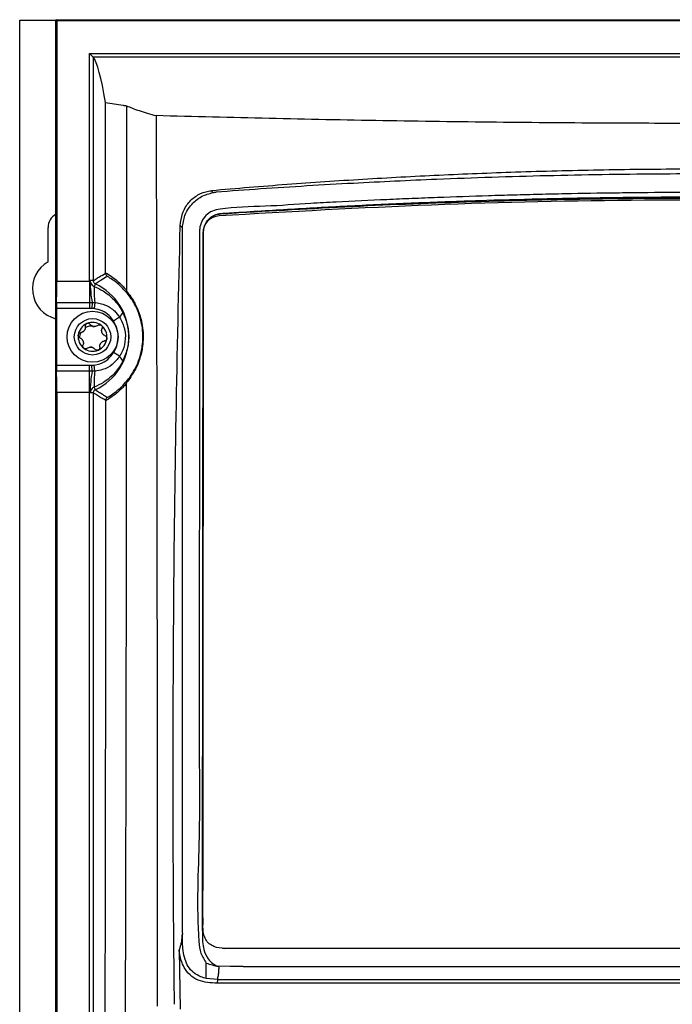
# Model space of a CAD drawing. Header units: millimetres. Extents: x -0.53 to 0.61, y -0.22 to 0.52.
# Tile 21 of 77: x -0.08 to 0.01, y 0.14 to 0.28. Entities that reach past the tile are written whole.
import ezdxf

# ---------------------------------------------------------------- set-up
doc = ezdxf.new("R2010")
doc.units = ezdxf.units.MM
doc.layers.add('FORMAT', color=7, linetype='Continuous')

msp = doc.modelspace()

# ---------------------------------------------------------------- linework, layer by layer
at = {"layer": 'FORMAT', "color": 7, "linetype": 'Continuous', "lineweight": 25}
for p, q in [((-0.080311, 0.022519), (-0.080311, 0.279519)), ((-0.080311, 0.279519), (-0.075354, 0.279519)), ((-0.075354, 0.022475), (-0.075354, 0.279562)), ((-0.075223, 0.279431), (-0.075354, 0.279562)), ((-0.075354, 0.279562), (0.102733, 0.279562)), ((-0.075223, 0.279431), (-0.075223, 0.243663)), ((-0.075223, 0.279431), (0.102602, 0.279431)), ((-0.070714, 0.24373), (-0.070714, 0.274909)), ((-0.070714, 0.274909), (-0.070214, 0.274409)), ((-0.070714, 0.274909), (0.098093, 0.274909)), ((-0.070214, 0.274409), (-0.070214, 0.274409)), ((0.097593, 0.274409), (-0.070214, 0.274409)), ((-0.070214, 0.274409), (-0.070214, 0.24373)), ((-0.05399, 0.256072), (-0.053749, 0.25583)), ((-0.050201, 0.253119), (-0.050201, 0.253067)), ((-0.076411, 0.246313), (-0.076411, 0.251019)), ((-0.057971, 0.250969), (-0.058264, 0.251264)), ((-0.057972, 0.250857), (-0.057971, 0.250969)), ((-0.057972, 0.154147), (-0.057972, 0.250857)), ((-0.05516, 0.250252), (-0.055247, 0.154513)), ((-0.055059, 0.250453), (-0.055059, 0.250431)), ((-0.068509, 0.244748), (-0.068509, 0.244816)), ((-0.075223, 0.243663), (-0.070712, 0.243663)), ((-0.070712, 0.243663), (-0.070714, 0.24373)), ((-0.070214, 0.24373), (-0.070714, 0.24373)), ((-0.070712, 0.243663), (-0.07066, 0.24364)), ((-0.070712, 0.243663), (-0.070712, 0.240753)), ((-0.069925, 0.243276), (-0.070086, 0.242932)), ((-0.07525, 0.240753), (-0.070712, 0.240753)), ((-0.070712, 0.240753), (-0.070368, 0.240753)), ((-0.070712, 0.240753), (-0.070712, 0.239922)), ((-0.070368, 0.240753), (-0.070384, 0.239918)), ((-0.070368, 0.240753), (-0.07001, 0.240739)), ((-0.07001, 0.240739), (-0.07009, 0.239894)), ((-0.075258, 0.239922), (-0.075258, 0.232115)), ((-0.070712, 0.239922), (-0.075258, 0.239922)), ((-0.070384, 0.239918), (-0.070712, 0.239922)), ((-0.07009, 0.239894), (-0.070384, 0.239918)), ((-0.066592, 0.238694), (-0.067423, 0.238188)), ((-0.066592, 0.233343), (-0.067423, 0.233849)), ((-0.075258, 0.232115), (-0.070712, 0.232115)), ((-0.070712, 0.231284), (-0.07525, 0.231284)), ((-0.070712, 0.232115), (-0.070384, 0.232119)), ((-0.070712, 0.231284), (-0.070712, 0.232115)), ((-0.070712, 0.228374), (-0.070712, 0.231284)), ((-0.070368, 0.231284), (-0.070712, 0.231284)), ((-0.070384, 0.232119), (-0.07009, 0.232143)), ((-0.070368, 0.231284), (-0.070384, 0.232119)), ((-0.07001, 0.231298), (-0.070368, 0.231284)), ((-0.07001, 0.231298), (-0.07009, 0.232143)), ((-0.069925, 0.228761), (-0.070086, 0.229105)), ((-0.075223, 0.228374), (-0.075223, 0.073663)), ((-0.070712, 0.228374), (-0.075223, 0.228374)), ((-0.070714, 0.228308), (-0.070712, 0.228374)), ((-0.070214, 0.228308), (-0.070714, 0.228308)), ((-0.070714, 0.07373), (-0.070714, 0.228308)), ((-0.07066, 0.228397), (-0.070712, 0.228374)), ((-0.070214, 0.228308), (-0.070214, 0.07373)), ((-0.068494, 0.227241), (-0.068494, 0.22728)), ((-0.055147, 0.155035), (-0.055146, 0.156258)), ((-0.057973, 0.154147), (-0.057974, 0.154007)), ((-0.058422, 0.151803), (-0.05829, 0.143698)), ((-0.052464, 0.15208), (-0.052147, 0.15205)), ((-0.054686, 0.147919), (-0.054686, 0.15003)), ((-0.052964, 0.149582), (-0.05305, 0.148254)), ((-0.052964, 0.149582), (-0.052975, 0.149582)), ((-0.051419, 0.149568), (-0.052964, 0.149582)), ((-0.049644, 0.149551), (-0.051419, 0.149568)), ((-0.049644, 0.149551), (-0.049617, 0.149551)), ((-0.049617, 0.149552), (0.076994, 0.149552)), ((-0.053174, 0.147785), (-0.054686, 0.147919)), ((-0.053174, 0.147785), (-0.053175, 0.147282)), ((-0.053171, 0.147785), (0.080553, 0.147785)), ((0.080553, 0.147282), (-0.053175, 0.147282))]:
    msp.add_line(p, q, dxfattribs=at)
for radius in [0.0035, 0.0025]:
    msp.add_circle((-0.070311, 0.236019), radius, dxfattribs=at)
for centre, radius, start, end in [((-0.074311, 0.251019), 0.0021, 119.799759, 180), ((-0.052778, 0.250246), 0.0023816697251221, 93.741284, 179.866455), ((-0.074311, 0.242619), 0.00425, 119.611584, 255.784963), ((-0.048651, 0.244407), 0.0220222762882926, 181.997742, 189.552281), ((-0.051433, 0.24248), 0.0186580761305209, 178.609993, 185.354421), ((-0.073311, 0.236019), 0.0080085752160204, 295.005119, 64.994881), ((-0.064783, 0.237889), 0.0019793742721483, 133.346712, 156.007898), ((-0.070311, 0.236019), 0.0019749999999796, 52.964615, 112.964615), ((-0.070311, 0.236019), 0.0019749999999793, 112.964615, 172.964615), ((-0.070311, 0.236019), 0.0014388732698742, 78.316306, 87.612924), ((-0.070044, 0.238175), 0.0007483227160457, 254.000128, 271.929102), ((-0.070311, 0.236019), 0.0019749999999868, 352.964615, 52.964615), ((-0.070311, 0.236019), 0.0019749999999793, 172.964615, 232.964615), ((-0.070311, 0.236019), 0.0019749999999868, 292.964615, 352.964615), ((-0.070311, 0.236019), 0.0019749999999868, 232.964615, 292.964615), ((-0.070311, 0.236019), 0.001438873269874, 258.316306, 267.612924), ((-0.070577, 0.233862), 0.0007483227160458, 74.000128, 91.929102), ((-0.064783, 0.234148), 0.0019793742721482, 203.992102, 226.653288), ((-0.048651, 0.22763), 0.022022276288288, 170.447719, 178.002258), ((-0.051433, 0.229557), 0.0186580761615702, 174.645579, 181.390007)]:
    msp.add_arc(centre, radius, start, end, dxfattribs=at)
for centre, major_axis, start_param, end_param in [((-0.070653, -0.851287), (-1.249000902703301e-16, 1.125977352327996), 6.175813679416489, 6.260854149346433), ((-0.075284, 0.243663), (0, 0.003500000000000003), 3.730623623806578, 4.71238898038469), ((-0.075241, 0.239922), (0, 0.001000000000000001), 0.5890309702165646, 1.570796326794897), ((-0.075241, 0.232115), (0, 0.001000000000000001), 1.570796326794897, 2.55256168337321), ((-0.075284, 0.228374), (0, 0.003500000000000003), 4.71238898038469, 5.694154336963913)]:
    msp.add_ellipse(centre, major_axis=major_axis, ratio=0.017455, start_param=start_param, end_param=end_param, dxfattribs=at)
for points, knots in [([(-0.0685465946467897, 0.2682057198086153), (-0.0677381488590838, 0.2680780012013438), (-0.0667766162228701, 0.2679260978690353), (-0.0658152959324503, 0.2677702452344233), (-0.0656622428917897, 0.2677454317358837)], [0, 0, 0, 0, 0.8407887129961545, 1, 1, 1, 1]), ([(-0.0685091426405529, 0.2448157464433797), (-0.0685141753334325, 0.2487193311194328), (-0.0685242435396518, 0.2565286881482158), (-0.068539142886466, 0.2643126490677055), (-0.0685465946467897, 0.2682057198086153)], [0, 0, 0, 0, 0.4998599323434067, 0.9999999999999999, 0.9999999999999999, 0.9999999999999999, 0.9999999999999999]), ([(-0.0656622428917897, 0.2677454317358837), (-0.0651236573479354, 0.2675215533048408), (-0.0640415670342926, 0.2670717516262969), (-0.0623991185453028, 0.2666142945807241), (-0.0615741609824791, 0.266384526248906)], [0, 0, 0, 0, 0.4977269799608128, 1, 1, 1, 1]), ([(-0.0656622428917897, 0.2677454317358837), (-0.065656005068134, 0.2635284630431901), (-0.0656435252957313, 0.2550917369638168), (-0.0656393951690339, 0.2466265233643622), (-0.0656373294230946, 0.2423925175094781)], [0, 0, 0, 0, 0.4998347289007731, 1, 1, 1, 1]), ([(0.0889531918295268, 0.2663845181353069), (0.0856653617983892, 0.2662965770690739), (0.07908970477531, 0.2661206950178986), (0.0691444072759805, 0.2658978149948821), (0.0591424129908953, 0.2657071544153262), (0.0484512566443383, 0.2655433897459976), (0.0370744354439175, 0.2654158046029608), (0.0250094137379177, 0.2653356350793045), (0.0129035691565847, 0.2653111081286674), (-0.0003985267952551, 0.2653460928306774), (-0.0148725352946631, 0.2654606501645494), (-0.0305014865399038, 0.265678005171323), (-0.0461025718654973, 0.2659790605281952), (-0.0564133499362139, 0.2662492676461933), (-0.0615743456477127, 0.2663845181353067)], [0, 0, 0, 0, 0.0665209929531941, 0.1330419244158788, 0.1996809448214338, 0.2664390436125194, 0.3458383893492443, 0.4253397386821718, 0.505150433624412, 0.5850651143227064, 0.6882349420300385, 0.7916288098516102, 0.8957010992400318, 1, 1, 1, 1]), ([(-0.0615741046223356, 0.2663845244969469), (-0.0615534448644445, 0.257016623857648), (-0.0615121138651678, 0.2382756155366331), (-0.0614739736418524, 0.2140077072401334), (-0.0614544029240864, 0.1936198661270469), (-0.0614476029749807, 0.1771194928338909), (-0.0614475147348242, 0.1606135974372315), (-0.0614535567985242, 0.1496105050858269), (-0.061456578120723, 0.1441084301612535)], [0, 0, 0, 0, 0.2301959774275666, 0.4605199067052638, 0.5953251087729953, 0.7301562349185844, 0.8650651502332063, 1, 1, 1, 1]), ([(0.0813691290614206, 0.2560723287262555), (0.0774164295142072, 0.256403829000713), (0.0695052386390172, 0.2570673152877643), (0.0575106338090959, 0.257831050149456), (0.0454302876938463, 0.2584227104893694), (0.0335588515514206, 0.2588134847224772), (0.0219317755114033, 0.2590213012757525), (0.0105561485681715, 0.2590587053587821), (-0.0008394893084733, 0.2589297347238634), (-0.0119444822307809, 0.2586412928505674), (-0.0227330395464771, 0.2582090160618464), (-0.0331958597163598, 0.25764411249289), (-0.0436274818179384, 0.2569474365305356), (-0.0505330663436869, 0.2563642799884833), (-0.0539902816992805, 0.2560723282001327)], [0, 0, 0, 0, 0.0887541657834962, 0.1776383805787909, 0.266913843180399, 0.356319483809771, 0.4395375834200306, 0.5228602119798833, 0.6064992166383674, 0.690244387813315, 0.7675685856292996, 0.8448926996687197, 0.9223470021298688, 1, 1, 1, 1]), ([(0.0807288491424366, 0.2558790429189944), (0.0795759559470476, 0.2559641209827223), (0.0761176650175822, 0.2562193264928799), (0.0703353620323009, 0.256604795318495), (0.0610586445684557, 0.2571555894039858), (0.0494089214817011, 0.2577094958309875), (0.03537982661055, 0.2581577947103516), (0.0213189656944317, 0.2583869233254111), (0.0094119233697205, 0.25839494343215), (-0.0003320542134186, 0.2582840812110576), (-0.0079173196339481, 0.2581336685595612), (-0.0154987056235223, 0.2579191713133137), (-0.0243624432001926, 0.2575939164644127), (-0.0349527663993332, 0.2570921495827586), (-0.0450424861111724, 0.2564825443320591), (-0.0513100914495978, 0.2560272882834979), (-0.0533500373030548, 0.2558791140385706)], [0, 0, 0, 0, 0.0260750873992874, 0.0782164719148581, 0.1303759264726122, 0.2346735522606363, 0.3391229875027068, 0.4434207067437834, 0.5477184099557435, 0.6040008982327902, 0.6603073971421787, 0.716685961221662, 0.7730884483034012, 0.8583178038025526, 0.9538860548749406, 1, 1, 1, 1]), ([(-0.0582638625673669, 0.2512637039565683), (-0.0581965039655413, 0.2518411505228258), (-0.0580616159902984, 0.2529975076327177), (-0.0571725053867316, 0.2545043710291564), (-0.0559054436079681, 0.2555648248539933), (-0.0547676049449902, 0.2559817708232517), (-0.0541274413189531, 0.2560563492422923), (-0.0539902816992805, 0.2560723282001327)], [0, 0, 0, 0, 0.2448324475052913, 0.4902856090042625, 0.7211423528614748, 0.9402527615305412, 0.9999999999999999, 0.9999999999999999, 0.9999999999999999, 0.9999999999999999]), ([(-0.0579686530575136, 0.2509692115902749), (-0.057892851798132, 0.2515579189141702), (-0.0577418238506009, 0.2527308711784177), (-0.0567637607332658, 0.2542496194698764), (-0.0553844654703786, 0.2553882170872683), (-0.0542934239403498, 0.2556834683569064), (-0.0537491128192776, 0.2558307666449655)], [0, 0, 0, 0, 0.2510090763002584, 0.5001155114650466, 0.7506119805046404, 1, 1, 1, 1]), ([(0.083084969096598, 0.1530090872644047), (0.0830810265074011, 0.1539415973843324), (0.0830731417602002, 0.1558065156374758), (0.0830732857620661, 0.1595365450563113), (0.0830570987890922, 0.1716768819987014), (0.0830487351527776, 0.1852231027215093), (0.0830369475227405, 0.1980684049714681), (0.0830296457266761, 0.2039066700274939), (0.0830450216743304, 0.2167471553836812), (0.082694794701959, 0.2327215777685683), (0.083292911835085, 0.2465515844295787), (0.0829189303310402, 0.2514835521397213), (0.0824512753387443, 0.2523516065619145), (0.0817309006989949, 0.2530509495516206), (0.0809342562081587, 0.2534433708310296), (0.0792520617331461, 0.2536752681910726), (0.0755956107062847, 0.2537937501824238), (0.0709924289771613, 0.2541474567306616), (0.0652183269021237, 0.254458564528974), (0.0605867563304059, 0.2546982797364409), (0.0547834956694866, 0.2549608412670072), (0.0489674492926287, 0.2551942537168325), (0.0431373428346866, 0.2553871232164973), (0.0372989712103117, 0.2555495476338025), (0.033206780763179, 0.2556411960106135), (0.0291116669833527, 0.2557135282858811), (0.025014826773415, 0.2557741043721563), (0.016815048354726, 0.2558521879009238), (0.0086093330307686, 0.255839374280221), (0.0004110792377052, 0.2557486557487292), (-0.0042704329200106, 0.2556710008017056), (-0.0089471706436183, 0.2555681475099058), (-0.0124519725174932, 0.2554785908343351), (-0.0171209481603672, 0.2553429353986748), (-0.0217830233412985, 0.2551833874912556), (-0.0264361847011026, 0.2549993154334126), (-0.0310829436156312, 0.2548002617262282), (-0.0357193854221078, 0.2545691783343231), (-0.0412742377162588, 0.2542871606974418), (-0.0465904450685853, 0.253869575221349), (-0.0510972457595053, 0.2538691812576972), (-0.0538788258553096, 0.2533546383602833), (-0.054761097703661, 0.2527168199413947), (-0.055364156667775, 0.251860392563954), (-0.0555919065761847, 0.2510955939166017), (-0.0556265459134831, 0.2500695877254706), (-0.0556042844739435, 0.2490905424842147), (-0.0556144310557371, 0.2476285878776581), (-0.055611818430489, 0.2461667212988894), (-0.0556154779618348, 0.2438274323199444), (-0.0556198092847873, 0.2397331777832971), (-0.0556235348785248, 0.2350529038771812), (-0.0556288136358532, 0.2292013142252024), (-0.0556327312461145, 0.2245190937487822), (-0.0556367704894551, 0.2198360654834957), (-0.0556398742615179, 0.2163234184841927), (-0.0556430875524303, 0.2128104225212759), (-0.0556464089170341, 0.2092971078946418), (-0.0556492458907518, 0.2063691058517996), (-0.0556512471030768, 0.2043193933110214), (-0.0556522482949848, 0.2032945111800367), (-0.0556528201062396, 0.2027088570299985), (-0.0556532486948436, 0.2022696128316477), (-0.0556536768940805, 0.2018303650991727), (-0.0556540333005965, 0.201464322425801), (-0.055654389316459, 0.2010982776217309), (-0.0556547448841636, 0.2007322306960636), (-0.0556550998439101, 0.2003661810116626), (-0.0556555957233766, 0.1998537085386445), (-0.0556570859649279, 0.1983162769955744), (-0.0556594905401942, 0.1956805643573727), (-0.0556632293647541, 0.1921662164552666), (-0.0556652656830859, 0.1874797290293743), (-0.0556970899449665, 0.1792008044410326), (-0.0555069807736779, 0.1672847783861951), (-0.0561011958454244, 0.1572948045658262), (-0.0555562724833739, 0.1513649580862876), (-0.0549682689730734, 0.1504634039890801), (-0.0546858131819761, 0.1500303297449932)], [0, 0, 0, 0, 0.0081962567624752, 0.0163916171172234, 0.0327822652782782, 0.1148907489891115, 0.1354165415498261, 0.1456794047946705, 0.1662051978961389, 0.2483136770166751, 0.2858651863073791, 0.2884620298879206, 0.291422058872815, 0.2942710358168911, 0.2972454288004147, 0.2991241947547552, 0.3094212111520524, 0.3300140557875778, 0.3403099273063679, 0.360902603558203, 0.3711984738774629, 0.3917911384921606, 0.4123837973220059, 0.4226796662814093, 0.44327233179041, 0.4484202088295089, 0.4587160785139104, 0.4793087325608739, 0.5205014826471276, 0.5307973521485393, 0.5513900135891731, 0.5616858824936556, 0.5719817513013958, 0.5822776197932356, 0.6028702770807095, 0.6131661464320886, 0.623462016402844, 0.6440546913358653, 0.6543505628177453, 0.6729360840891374, 0.69152896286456, 0.694750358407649, 0.6979306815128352, 0.7008774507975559, 0.7038584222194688, 0.7047591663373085, 0.709907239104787, 0.7124811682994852, 0.7176290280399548, 0.7227768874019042, 0.7330726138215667, 0.7536641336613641, 0.7639598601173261, 0.784551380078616, 0.794847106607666, 0.8051428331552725, 0.8154385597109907, 0.8257342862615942, 0.8360300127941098, 0.8411778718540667, 0.8437518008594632, 0.8450387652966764, 0.8463257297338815, 0.847612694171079, 0.8488996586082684, 0.8495431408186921, 0.85083010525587, 0.8521170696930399, 0.8527605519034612, 0.8553344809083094, 0.86563020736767, 0.8759259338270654, 0.8862216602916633, 0.9068131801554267, 0.9487175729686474, 0.990627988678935, 0.9954980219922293, 1, 1, 1, 1]), ([(-0.0537491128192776, 0.2558307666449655), (-0.0536840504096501, 0.2558410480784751), (-0.0535539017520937, 0.2558616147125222), (-0.0534179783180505, 0.2558732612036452), (-0.0533500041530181, 0.2558790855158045)], [0, 0, 0, 0, 0.499908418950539, 0.9999999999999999, 0.9999999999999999, 0.9999999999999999, 0.9999999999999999]), ([(0.0798121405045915, 0.2526228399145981), (0.0715633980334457, 0.2531040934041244), (0.055061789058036, 0.2540668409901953), (0.030270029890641, 0.2547471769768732), (0.0039910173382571, 0.254860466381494), (-0.0237590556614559, 0.2542881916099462), (-0.0432102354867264, 0.253177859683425), (-0.0529332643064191, 0.2526228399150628)], [0, 0, 0, 0, 0.1865996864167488, 0.3732926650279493, 0.5600234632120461, 0.7800696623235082, 1, 1, 1, 1]), ([(-0.0502010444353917, 0.2531194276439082), (-0.047477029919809, 0.2532935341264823), (-0.042025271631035, 0.2536419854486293), (-0.0337943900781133, 0.2540789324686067), (-0.0255249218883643, 0.2544518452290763), (-0.0144696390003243, 0.2548534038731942), (-0.0033707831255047, 0.255113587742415), (0.0077451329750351, 0.2552299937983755), (0.018442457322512, 0.2552494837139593), (0.031504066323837, 0.2551137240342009), (0.0469070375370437, 0.2547030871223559), (0.062300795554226, 0.2540634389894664), (0.0724813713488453, 0.2534344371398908), (0.0775798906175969, 0.253119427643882)], [0, 0, 0, 0, 0.0647319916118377, 0.1295526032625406, 0.1944174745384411, 0.2593709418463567, 0.3889112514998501, 0.453774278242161, 0.5187249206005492, 0.6383780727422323, 0.7584136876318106, 0.8790115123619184, 1, 1, 1, 1]), ([(-0.0502010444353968, 0.2530669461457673), (-0.0446595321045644, 0.2533897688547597), (-0.0335750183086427, 0.2540355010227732), (-0.0169317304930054, 0.2546579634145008), (-0.0002797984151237, 0.2550287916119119), (0.0210260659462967, 0.2551388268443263), (0.0469961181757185, 0.2547276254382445), (0.0673822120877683, 0.2536206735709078), (0.0775798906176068, 0.2530669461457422)], [0, 0, 0, 0, 0.1302366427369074, 0.260508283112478, 0.3907449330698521, 0.5210165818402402, 0.7603994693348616, 1, 1, 1, 1]), ([(-0.0550594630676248, 0.2504526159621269), (-0.0550327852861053, 0.2507271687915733), (-0.0549794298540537, 0.2512762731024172), (-0.0545656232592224, 0.2520118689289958), (-0.0539549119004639, 0.2525769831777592), (-0.0533016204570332, 0.2528716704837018), (-0.0524741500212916, 0.2529829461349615), (-0.0514794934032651, 0.2530238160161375), (-0.0506378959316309, 0.2530867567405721), (-0.0502010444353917, 0.2531194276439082)], [0, 0, 0, 0, 0.1292929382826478, 0.2585852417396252, 0.388078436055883, 0.5200773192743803, 0.5937439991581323, 0.7891230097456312, 1, 1, 1, 1]), ([(-0.0549285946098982, 0.251179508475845), (-0.054925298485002, 0.2512000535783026), (-0.0548777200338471, 0.2514966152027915), (-0.054530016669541, 0.2519987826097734), (-0.0539161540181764, 0.2525681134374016), (-0.0532612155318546, 0.2528391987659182), (-0.0524438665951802, 0.2529380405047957), (-0.0514708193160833, 0.2529771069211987), (-0.0506298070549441, 0.2530366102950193), (-0.0502010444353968, 0.2530669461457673)], [0, 0, 0, 0, 0.0113535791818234, 0.1638850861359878, 0.3159926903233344, 0.4684718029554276, 0.5395172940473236, 0.7652379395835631, 0.9999999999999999, 0.9999999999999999, 0.9999999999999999, 0.9999999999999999]), ([(-0.0590598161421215, 0.1443662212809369), (-0.05906796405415, 0.1451101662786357), (-0.0591715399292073, 0.1545671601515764), (-0.0592788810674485, 0.1727473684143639), (-0.0591934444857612, 0.1989163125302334), (-0.0588840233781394, 0.2250982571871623), (-0.0584706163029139, 0.2425404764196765), (-0.0582638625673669, 0.2512637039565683)], [0, 0, 0, 0, 0.0208755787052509, 0.2653693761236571, 0.5099758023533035, 0.7549284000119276, 1, 1, 1, 1]), ([(-0.0551456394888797, 0.1562576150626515), (-0.0551384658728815, 0.1641033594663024), (-0.0551241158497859, 0.1797979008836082), (-0.0551025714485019, 0.2033504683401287), (-0.0550810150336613, 0.2269092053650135), (-0.055066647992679, 0.2426037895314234), (-0.0550594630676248, 0.2504526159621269)], [0, 0, 0, 0, 0.2497563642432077, 0.499609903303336, 0.7497560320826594, 1, 1, 1, 1]), ([(-0.0702139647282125, 0.243729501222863), (-0.070038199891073, 0.2438400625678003), (-0.0697554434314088, 0.244017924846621), (-0.069187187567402, 0.2443607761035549), (-0.0687946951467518, 0.2445850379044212), (-0.0685091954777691, 0.2447481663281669)], [0, 0, 0, 0, 0.3093073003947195, 0.4975889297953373, 1, 1, 1, 1]), ([(-0.0685091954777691, 0.2447481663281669), (-0.0685036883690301, 0.2446913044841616), (-0.0684926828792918, 0.2445776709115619), (-0.0684071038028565, 0.2444282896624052), (-0.0683222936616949, 0.2443510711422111), (-0.0682727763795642, 0.2443203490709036), (-0.0682712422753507, 0.244319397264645)], [0, 0, 0, 0, 0.3256764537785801, 0.6508367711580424, 0.9891825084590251, 1, 1, 1, 1]), ([(-0.0685091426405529, 0.2448157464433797), (-0.0679763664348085, 0.2444859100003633), (-0.066964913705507, 0.2438597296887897), (-0.0660637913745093, 0.2428638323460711), (-0.0656373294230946, 0.2423925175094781)], [0, 0, 0, 0, 0.5267435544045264, 0.9999999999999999, 0.9999999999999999, 0.9999999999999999, 0.9999999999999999]), ([(-0.0706595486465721, 0.2436396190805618), (-0.0706507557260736, 0.243634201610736), (-0.0706304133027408, 0.2436216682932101), (-0.070588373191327, 0.2435484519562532), (-0.0705384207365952, 0.2433685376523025), (-0.0703813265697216, 0.2431125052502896), (-0.0701837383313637, 0.2429919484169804), (-0.0700858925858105, 0.2429322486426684)], [0, 0, 0, 0, 0.0328584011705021, 0.0760179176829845, 0.2645991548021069, 0.6358293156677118, 1, 1, 1, 1]), ([(-0.0702139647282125, 0.243729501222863), (-0.0702084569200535, 0.2436732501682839), (-0.0701974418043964, 0.243560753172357), (-0.0701111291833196, 0.2434115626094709), (-0.0700115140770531, 0.2433205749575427), (-0.0699435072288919, 0.2432857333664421), (-0.0699253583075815, 0.2432764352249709)], [0, 0, 0, 0, 0.2972855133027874, 0.594544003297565, 0.8917963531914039, 1, 1, 1, 1]), ([(-0.0682712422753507, 0.244319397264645), (-0.0685488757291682, 0.2441525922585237), (-0.0689308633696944, 0.2439230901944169), (-0.0694818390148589, 0.2435720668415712), (-0.0697553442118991, 0.243389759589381), (-0.0699253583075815, 0.2432764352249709)], [0, 0, 0, 0, 0.5016689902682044, 0.690231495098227, 1, 1, 1, 1]), ([(-0.0655675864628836, 0.242000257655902), (-0.0659910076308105, 0.242472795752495), (-0.0668423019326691, 0.2434228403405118), (-0.0677932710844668, 0.244019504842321), (-0.0682712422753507, 0.244319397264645)], [0, 0, 0, 0, 0.4973851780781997, 1, 1, 1, 1]), ([(-0.0700858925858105, 0.2429322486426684), (-0.0696702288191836, 0.2427418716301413), (-0.0686801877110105, 0.2422884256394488), (-0.067354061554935, 0.2411865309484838), (-0.0665301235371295, 0.2400838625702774), (-0.066195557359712, 0.239432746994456), (-0.0661418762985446, 0.2393282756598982)], [0, 0, 0, 0, 0.2507724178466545, 0.5972976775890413, 0.9353865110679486, 1, 1, 1, 1]), ([(-0.0656423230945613, 0.2422929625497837), (-0.0656432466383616, 0.2422409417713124), (-0.0656451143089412, 0.2421357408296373), (-0.0655993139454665, 0.2420427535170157), (-0.0655686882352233, 0.2420017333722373), (-0.0655675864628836, 0.242000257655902)], [0, 0, 0, 0, 0.4853340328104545, 0.9814846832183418, 1, 1, 1, 1]), ([(-0.0656373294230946, 0.2423925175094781), (-0.0656376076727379, 0.2423692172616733), (-0.0656380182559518, 0.2423348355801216), (-0.0656412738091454, 0.2423031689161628), (-0.0656423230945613, 0.2422929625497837)], [0, 0, 0, 0, 0.6776936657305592, 1, 1, 1, 1]), ([(-0.0656423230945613, 0.2422929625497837), (-0.0656406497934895, 0.2422910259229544), (-0.065457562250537, 0.2420791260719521), (-0.0651142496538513, 0.2416270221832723), (-0.0646906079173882, 0.2410091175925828), (-0.0644880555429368, 0.2405783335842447), (-0.064443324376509, 0.2404832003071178)], [0, 0, 0, 0, 0.0048008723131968, 0.5252969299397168, 0.8951677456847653, 1, 1, 1, 1]), ([(-0.0700099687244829, 0.2407385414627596), (-0.0695129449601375, 0.2406535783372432), (-0.0685216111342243, 0.2404841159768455), (-0.067336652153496, 0.2396987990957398), (-0.0668158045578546, 0.2389961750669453), (-0.0665915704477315, 0.2386936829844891)], [0, 0, 0, 0, 0.3641139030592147, 0.7262397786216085, 1, 1, 1, 1]), ([(-0.0655644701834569, 0.2300232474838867), (-0.065546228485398, 0.2300444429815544), (-0.0653723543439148, 0.230246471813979), (-0.064987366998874, 0.2307389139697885), (-0.0644001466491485, 0.2317048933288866), (-0.0638597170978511, 0.2329708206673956), (-0.0635165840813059, 0.2342959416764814), (-0.0633753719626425, 0.235671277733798), (-0.0634108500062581, 0.2369226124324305), (-0.0636471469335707, 0.2383380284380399), (-0.0640581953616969, 0.2395597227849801), (-0.0645428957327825, 0.2405486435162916), (-0.065062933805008, 0.2413837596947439), (-0.0653802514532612, 0.2417714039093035), (-0.0655675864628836, 0.242000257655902)], [0, 0, 0, 0, 0.0134372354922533, 0.1280795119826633, 0.2459555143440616, 0.3328086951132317, 0.4192394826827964, 0.4721567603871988, 0.5355721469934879, 0.5991987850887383, 0.7007891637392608, 0.7862547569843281, 0.8738110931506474, 1, 1, 1, 1]), ([(-0.0674231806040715, 0.2381877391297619), (-0.0676098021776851, 0.2384485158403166), (-0.0680212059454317, 0.2390233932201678), (-0.0689472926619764, 0.2396685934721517), (-0.0697089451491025, 0.2398188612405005), (-0.0700898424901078, 0.2398940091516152)], [0, 0, 0, 0, 0.2933056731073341, 0.646586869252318, 1, 1, 1, 1]), ([(-0.0661418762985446, 0.2393282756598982), (-0.0659820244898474, 0.2389631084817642), (-0.0655861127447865, 0.2380586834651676), (-0.0653099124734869, 0.2364333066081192), (-0.0654081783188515, 0.234522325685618), (-0.0658969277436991, 0.2333142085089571), (-0.0661418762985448, 0.2327087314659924)], [0, 0, 0, 0, 0.1744043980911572, 0.4319547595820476, 0.7153104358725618, 1, 1, 1, 1]), ([(-0.064443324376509, 0.2404832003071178), (-0.0643256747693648, 0.2402551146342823), (-0.0641131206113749, 0.239843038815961), (-0.0638233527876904, 0.2390507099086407), (-0.0635672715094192, 0.2381375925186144), (-0.0633722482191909, 0.2369744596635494), (-0.0633348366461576, 0.2356647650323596), (-0.0634518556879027, 0.2345344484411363), (-0.0636376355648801, 0.2336313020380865), (-0.0639290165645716, 0.232644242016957), (-0.0643574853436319, 0.2316276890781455), (-0.0646823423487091, 0.2311137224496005), (-0.0648415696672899, 0.2308618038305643)], [0, 0, 0, 0, 0.1033176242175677, 0.1866609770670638, 0.2719603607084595, 0.378261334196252, 0.4848190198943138, 0.5736954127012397, 0.6447514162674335, 0.7185089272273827, 0.8620283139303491, 1, 1, 1, 1]), ([(-0.0674231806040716, 0.2338492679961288), (-0.0673851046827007, 0.2339141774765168), (-0.0671231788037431, 0.234360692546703), (-0.0667834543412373, 0.2353172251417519), (-0.0667585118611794, 0.2368053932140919), (-0.0671966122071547, 0.2377165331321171), (-0.0674231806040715, 0.2381877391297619)], [0, 0, 0, 0, 0.0496189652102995, 0.3413309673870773, 0.6593620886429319, 1, 1, 1, 1]), ([(-0.0665915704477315, 0.2386936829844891), (-0.0663269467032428, 0.2381699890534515), (-0.0657970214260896, 0.2371212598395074), (-0.065755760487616, 0.2353686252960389), (-0.0661405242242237, 0.2341100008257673), (-0.0665011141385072, 0.2334970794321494), (-0.0665915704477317, 0.2333433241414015)], [0, 0, 0, 0, 0.3099245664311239, 0.6206429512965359, 0.9048358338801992, 1, 1, 1, 1]), ([(-0.0713052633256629, 0.237437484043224), (-0.0713012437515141, 0.2373983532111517), (-0.0712931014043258, 0.2373190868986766), (-0.0713050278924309, 0.237200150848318), (-0.0713345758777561, 0.2370839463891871), (-0.0713812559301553, 0.2369761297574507), (-0.0714451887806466, 0.2368755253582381), (-0.0715233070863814, 0.2367871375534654), (-0.0716149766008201, 0.2367115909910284), (-0.0717175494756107, 0.2366515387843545), (-0.0718297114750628, 0.2366066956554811), (-0.0719082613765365, 0.2365926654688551), (-0.0719480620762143, 0.236585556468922)], [0, 0, 0, 0, 0.1034027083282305, 0.2094601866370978, 0.3055668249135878, 0.4046957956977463, 0.4982495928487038, 0.5953018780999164, 0.6912090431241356, 0.7903053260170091, 0.8937491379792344, 1, 1, 1, 1]), ([(-0.071081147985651, 0.2378369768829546), (-0.0711165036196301, 0.2378179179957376), (-0.0711871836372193, 0.2377798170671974), (-0.0712630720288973, 0.2376846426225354), (-0.0713073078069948, 0.2375725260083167), (-0.0713119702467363, 0.2374870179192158), (-0.0713059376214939, 0.2374424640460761), (-0.0713052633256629, 0.237437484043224)], [0, 0, 0, 0, 0.2355200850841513, 0.4708319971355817, 0.7119519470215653, 0.9678034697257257, 1, 1, 1, 1]), ([(-0.0702781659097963, 0.2374645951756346), (-0.0704010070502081, 0.2374759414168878), (-0.0707031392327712, 0.2375038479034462), (-0.0710546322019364, 0.2374043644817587), (-0.0712554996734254, 0.2372933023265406), (-0.0712994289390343, 0.2372690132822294)], [0, 0, 0, 0, 0.3486651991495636, 0.8575545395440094, 1, 1, 1, 1]), ([(-0.0706382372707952, 0.2377201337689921), (-0.0706677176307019, 0.2377516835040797), (-0.070726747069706, 0.2378148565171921), (-0.0708228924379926, 0.2378530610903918), (-0.0709166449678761, 0.2378689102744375), (-0.0709949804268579, 0.2378674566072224), (-0.0710568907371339, 0.2378455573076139), (-0.071081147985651, 0.2378369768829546)], [0, 0, 0, 0, 0.2724766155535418, 0.5455883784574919, 0.6126147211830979, 0.8482175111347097, 1, 1, 1, 1]), ([(-0.0702506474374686, 0.2374561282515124), (-0.0702876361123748, 0.2374685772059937), (-0.0703628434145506, 0.2374938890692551), (-0.0704657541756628, 0.2375537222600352), (-0.0705607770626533, 0.2376281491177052), (-0.0706121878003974, 0.2376891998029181), (-0.0706382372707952, 0.2377201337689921)], [0, 0, 0, 0, 0.2369844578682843, 0.481849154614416, 0.7374564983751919, 1, 1, 1, 1]), ([(-0.0695790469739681, 0.2375894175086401), (-0.0696460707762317, 0.2375442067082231), (-0.0697755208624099, 0.2374568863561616), (-0.0699399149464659, 0.2374371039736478), (-0.0700191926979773, 0.2374275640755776)], [0, 0, 0, 0, 0.5177578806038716, 1, 1, 1, 1]), ([(-0.0695790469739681, 0.2375894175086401), (-0.0695427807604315, 0.2376128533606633), (-0.0694701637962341, 0.2376597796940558), (-0.0693676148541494, 0.2376734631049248), (-0.0692728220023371, 0.2376660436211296), (-0.0691971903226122, 0.2376455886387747), (-0.0691424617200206, 0.237609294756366), (-0.0691210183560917, 0.2375950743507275)], [0, 0, 0, 0, 0.2724766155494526, 0.5455883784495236, 0.6126147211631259, 0.848217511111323, 1, 1, 1, 1]), ([(-0.0691210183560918, 0.2375950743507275), (-0.0690913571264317, 0.2375679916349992), (-0.0690320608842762, 0.2375138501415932), (-0.0689815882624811, 0.2374030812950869), (-0.0689659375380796, 0.2372835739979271), (-0.0689822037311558, 0.2371994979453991), (-0.0689988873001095, 0.2371577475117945), (-0.0690007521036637, 0.2371530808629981)], [0, 0, 0, 0, 0.2355200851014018, 0.470831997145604, 0.7119519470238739, 0.9678034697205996, 1, 1, 1, 1]), ([(-0.0685843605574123, 0.2361704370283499), (-0.0686202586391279, 0.2361865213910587), (-0.0686929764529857, 0.2362191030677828), (-0.0687900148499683, 0.2362888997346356), (-0.0688758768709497, 0.2363725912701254), (-0.0689459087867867, 0.2364669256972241), (-0.069001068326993, 0.2365725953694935), (-0.0690385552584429, 0.236684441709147), (-0.0690581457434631, 0.236801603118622), (-0.0690588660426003, 0.2369204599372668), (-0.0690416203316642, 0.2370400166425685), (-0.0690144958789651, 0.2371150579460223), (-0.0690007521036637, 0.2371530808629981)], [0, 0, 0, 0, 0.1034027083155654, 0.2094601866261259, 0.3055668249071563, 0.4046957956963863, 0.4982495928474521, 0.5953018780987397, 0.691209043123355, 0.7903053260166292, 0.893749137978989, 1, 1, 1, 1]), ([(-0.0720367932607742, 0.2358665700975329), (-0.0720752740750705, 0.2358863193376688), (-0.0721523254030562, 0.2359258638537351), (-0.0722342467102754, 0.236032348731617), (-0.0722755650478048, 0.2361497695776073), (-0.0722721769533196, 0.2362269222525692), (-0.0722707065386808, 0.2362604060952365)], [0, 0, 0, 0, 0.2726506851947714, 0.5459369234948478, 0.8029390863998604, 1, 1, 1, 1]), ([(-0.0722707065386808, 0.2362604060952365), (-0.0722620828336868, 0.2362996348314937), (-0.0722448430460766, 0.2363780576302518), (-0.0721741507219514, 0.2364771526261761), (-0.0720784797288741, 0.2365504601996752), (-0.0719975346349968, 0.2365784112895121), (-0.0719530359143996, 0.2365848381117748), (-0.0719480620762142, 0.236585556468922)], [0, 0, 0, 0, 0.2355200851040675, 0.470831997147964, 0.7119519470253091, 0.9678034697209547, 1, 1, 1, 1]), ([(-0.0719275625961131, 0.2365885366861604), (-0.0719377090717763, 0.2365675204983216), (-0.0720369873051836, 0.236361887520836), (-0.072094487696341, 0.236124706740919), (-0.0721070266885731, 0.2359118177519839), (-0.0721075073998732, 0.2359036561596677)], [0, 0, 0, 0, 0.0986708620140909, 0.965445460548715, 0.9999999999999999, 0.9999999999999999, 0.9999999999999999, 0.9999999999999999]), ([(-0.0720367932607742, 0.2358665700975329), (-0.0720008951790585, 0.2358504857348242), (-0.0719281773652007, 0.2358179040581), (-0.0718311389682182, 0.2357481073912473), (-0.0717452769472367, 0.2356644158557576), (-0.0716752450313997, 0.2355700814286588), (-0.0716200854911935, 0.2354644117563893), (-0.0715825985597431, 0.2353525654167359), (-0.0715630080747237, 0.2352354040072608), (-0.071562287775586, 0.235116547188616), (-0.0715795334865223, 0.2349969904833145), (-0.0716066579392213, 0.2349219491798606), (-0.0716204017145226, 0.2348839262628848)], [0, 0, 0, 0, 0.1034027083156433, 0.2094601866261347, 0.3055668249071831, 0.4046957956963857, 0.4982495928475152, 0.5953018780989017, 0.6912090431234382, 0.7903053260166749, 0.8937491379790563, 1, 1, 1, 1]), ([(-0.0693158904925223, 0.2345995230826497), (-0.0693199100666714, 0.2346386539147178), (-0.0693280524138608, 0.2347179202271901), (-0.0693161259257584, 0.2348368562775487), (-0.0692865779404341, 0.2349530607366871), (-0.0692398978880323, 0.2350608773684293), (-0.0691759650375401, 0.235161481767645), (-0.0690978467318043, 0.235249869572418), (-0.0690061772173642, 0.2353254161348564), (-0.0689036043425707, 0.2353854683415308), (-0.0687914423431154, 0.2354303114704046), (-0.0687128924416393, 0.2354443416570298), (-0.0686730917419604, 0.2354514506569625)], [0, 0, 0, 0, 0.1034027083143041, 0.2094601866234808, 0.3055668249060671, 0.4046957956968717, 0.4982495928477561, 0.5953018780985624, 0.6912090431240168, 0.7903053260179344, 0.8937491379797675, 1, 1, 1, 1]), ([(-0.0683504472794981, 0.2357766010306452), (-0.0683590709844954, 0.235737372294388), (-0.0683763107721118, 0.2356589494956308), (-0.0684470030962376, 0.2355598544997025), (-0.068542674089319, 0.2354865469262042), (-0.0686236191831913, 0.2354585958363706), (-0.0686681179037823, 0.2354521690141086), (-0.0686730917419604, 0.2354514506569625)], [0, 0, 0, 0, 0.2355200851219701, 0.4708319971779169, 0.7119519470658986, 0.9678034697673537, 1, 1, 1, 1]), ([(-0.0685843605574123, 0.2361704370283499), (-0.068545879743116, 0.236150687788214), (-0.0684688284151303, 0.2361111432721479), (-0.0683869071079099, 0.2360046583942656), (-0.0683455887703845, 0.2358872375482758), (-0.0683489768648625, 0.2358100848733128), (-0.0683504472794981, 0.2357766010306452)], [0, 0, 0, 0, 0.2726506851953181, 0.5459369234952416, 0.8029390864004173, 1, 1, 1, 1]), ([(-0.0715001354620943, 0.2344419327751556), (-0.0715297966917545, 0.2344690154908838), (-0.0715890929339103, 0.2345231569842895), (-0.0716395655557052, 0.2346339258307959), (-0.0716552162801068, 0.2347534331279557), (-0.0716389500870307, 0.2348375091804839), (-0.0716222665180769, 0.2348792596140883), (-0.0716204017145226, 0.2348839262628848)], [0, 0, 0, 0, 0.2355200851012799, 0.470831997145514, 0.7119519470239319, 0.9678034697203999, 1, 1, 1, 1]), ([(-0.0710421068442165, 0.2344475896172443), (-0.0710784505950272, 0.2344241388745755), (-0.0711512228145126, 0.2343771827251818), (-0.0712844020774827, 0.2343594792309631), (-0.0714067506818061, 0.2343824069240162), (-0.0714718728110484, 0.234423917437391), (-0.0715001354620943, 0.2344419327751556)], [0, 0, 0, 0, 0.2726506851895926, 0.5459369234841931, 0.8029390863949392, 1, 1, 1, 1]), ([(-0.0710421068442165, 0.2344475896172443), (-0.0709750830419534, 0.2344928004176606), (-0.0708456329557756, 0.2345801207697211), (-0.0706812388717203, 0.234599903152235), (-0.070601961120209, 0.2346094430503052)], [0, 0, 0, 0, 0.517757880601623, 1, 1, 1, 1]), ([(-0.0703705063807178, 0.2345808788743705), (-0.0703335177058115, 0.2345684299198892), (-0.0702583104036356, 0.2345431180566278), (-0.0701553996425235, 0.2344832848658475), (-0.0700603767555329, 0.2344088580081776), (-0.070008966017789, 0.2343478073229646), (-0.0699829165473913, 0.2343168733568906)], [0, 0, 0, 0, 0.2369844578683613, 0.4818491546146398, 0.7374564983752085, 1, 1, 1, 1]), ([(-0.0695400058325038, 0.2342000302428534), (-0.0695782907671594, 0.2341878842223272), (-0.0696548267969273, 0.2341636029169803), (-0.0697759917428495, 0.2341752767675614), (-0.0698873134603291, 0.234221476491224), (-0.0699519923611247, 0.2342776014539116), (-0.0699798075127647, 0.2343129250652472), (-0.0699829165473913, 0.2343168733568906)], [0, 0, 0, 0, 0.2355200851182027, 0.4708319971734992, 0.7119519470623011, 0.9678034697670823, 1, 1, 1, 1]), ([(-0.0693158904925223, 0.2345995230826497), (-0.0693137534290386, 0.2345563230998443), (-0.0693094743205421, 0.234469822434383), (-0.0693607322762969, 0.2343456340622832), (-0.0694417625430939, 0.2342511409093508), (-0.0695102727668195, 0.2342154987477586), (-0.0695400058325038, 0.2342000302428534)], [0, 0, 0, 0, 0.2726506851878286, 0.5459369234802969, 0.8029390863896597, 1, 1, 1, 1]), ([(-0.0700898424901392, 0.2321429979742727), (-0.0698225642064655, 0.2321878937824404), (-0.0691497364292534, 0.2323009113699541), (-0.0681626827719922, 0.2328568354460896), (-0.0676694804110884, 0.2335187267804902), (-0.0674231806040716, 0.2338492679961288)], [0, 0, 0, 0, 0.2480800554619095, 0.6244994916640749, 1, 1, 1, 1]), ([(-0.0661418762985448, 0.2327087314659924), (-0.0661508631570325, 0.2326906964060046), (-0.0664385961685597, 0.2321132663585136), (-0.0671985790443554, 0.2310028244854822), (-0.0685771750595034, 0.229802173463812), (-0.0696441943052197, 0.2293089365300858), (-0.0700858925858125, 0.2291047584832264)], [0, 0, 0, 0, 0.0110904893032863, 0.3550851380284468, 0.7330340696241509, 1, 1, 1, 1]), ([(-0.0665915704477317, 0.2333433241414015), (-0.0669037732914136, 0.23294242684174), (-0.0675253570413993, 0.2321442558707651), (-0.0687823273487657, 0.2314778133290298), (-0.0696445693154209, 0.2313518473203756), (-0.0700099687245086, 0.2312984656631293)], [0, 0, 0, 0, 0.3676799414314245, 0.7320364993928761, 1, 1, 1, 1]), ([(-0.0682563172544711, 0.2277087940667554), (-0.0681578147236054, 0.2277671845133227), (-0.0677712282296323, 0.227996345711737), (-0.0669948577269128, 0.2285436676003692), (-0.0662658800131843, 0.2292126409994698), (-0.0657650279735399, 0.2297772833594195), (-0.0656297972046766, 0.2299431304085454), (-0.0655644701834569, 0.2300232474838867)], [0, 0, 0, 0, 0.1043103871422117, 0.409380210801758, 0.8365759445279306, 0.9210534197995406, 0.9999999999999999, 0.9999999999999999, 0.9999999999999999, 0.9999999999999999]), ([(-0.0648415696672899, 0.2308618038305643), (-0.0649064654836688, 0.2307476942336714), (-0.0652077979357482, 0.2302178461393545), (-0.0654599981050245, 0.2299505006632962), (-0.0656390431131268, 0.2297430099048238), (-0.0656402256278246, 0.2297416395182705)], [0, 0, 0, 0, 0.2142452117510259, 0.9948104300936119, 1, 1, 1, 1]), ([(-0.0656402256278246, 0.2297416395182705), (-0.0656387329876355, 0.2298037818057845), (-0.0656362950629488, 0.2299052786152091), (-0.0655884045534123, 0.2299912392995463), (-0.0655655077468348, 0.2300218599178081), (-0.0655644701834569, 0.2300232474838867)], [0, 0, 0, 0, 0.6011939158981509, 0.9819281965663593, 1, 1, 1, 1]), ([(-0.0700858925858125, 0.2291047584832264), (-0.0701595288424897, 0.22906285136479), (-0.0703203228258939, 0.2289713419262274), (-0.0704777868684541, 0.2287715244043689), (-0.0705576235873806, 0.2285953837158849), (-0.0705928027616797, 0.2284915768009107), (-0.0706152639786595, 0.2284390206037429), (-0.0706366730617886, 0.2284105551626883), (-0.0706529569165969, 0.2284011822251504), (-0.0706595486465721, 0.2283973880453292)], [0, 0, 0, 0, 0.2697429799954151, 0.5890175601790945, 0.7924493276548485, 0.8883926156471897, 0.9399609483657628, 0.9756960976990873, 0.9999999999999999, 0.9999999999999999, 0.9999999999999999, 0.9999999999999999]), ([(-0.0699253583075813, 0.22876057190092), (-0.0699740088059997, 0.228731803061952), (-0.0700713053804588, 0.2286742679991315), (-0.0701700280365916, 0.2285329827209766), (-0.0702103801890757, 0.228404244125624), (-0.07021320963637, 0.2283278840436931), (-0.0702139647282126, 0.2283075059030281)], [0, 0, 0, 0, 0.2972855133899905, 0.5945440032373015, 0.8917963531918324, 1, 1, 1, 1]), ([(-0.0699253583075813, 0.22876057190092), (-0.0697382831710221, 0.2286359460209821), (-0.0694623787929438, 0.2284521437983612), (-0.0690813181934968, 0.2282104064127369), (-0.0687125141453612, 0.2279808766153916), (-0.068432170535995, 0.2278136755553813), (-0.0682563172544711, 0.2277087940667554)], [0, 0, 0, 0, 0.3378010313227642, 0.498199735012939, 0.6852319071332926, 0.9999999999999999, 0.9999999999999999, 0.9999999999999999, 0.9999999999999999]), ([(-0.0656366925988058, 0.2296556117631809), (-0.0656860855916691, 0.2295957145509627), (-0.0658091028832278, 0.229446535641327), (-0.0663141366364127, 0.2288756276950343), (-0.0670791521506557, 0.2281704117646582), (-0.0679249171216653, 0.2275758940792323), (-0.0683605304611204, 0.2273159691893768), (-0.0684937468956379, 0.2272405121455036), (-0.068493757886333, 0.2272405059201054)], [0, 0, 0, 0, 0.0564838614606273, 0.1406776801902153, 0.5653098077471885, 0.8676828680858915, 0.9999890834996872, 1, 1, 1, 1]), ([(-0.0660000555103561, 0.0857749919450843), (-0.0659910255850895, 0.0876759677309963), (-0.0659666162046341, 0.0928146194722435), (-0.0659300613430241, 0.1012493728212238), (-0.0658901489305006, 0.1110706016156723), (-0.0658535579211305, 0.1209332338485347), (-0.065819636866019, 0.1308275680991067), (-0.0657880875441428, 0.1407529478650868), (-0.0657600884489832, 0.1507135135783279), (-0.0657286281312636, 0.1630737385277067), (-0.0656952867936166, 0.1778537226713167), (-0.0656662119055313, 0.1950769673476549), (-0.0656444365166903, 0.2123557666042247), (-0.0656392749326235, 0.2238867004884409), (-0.0656366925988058, 0.2296556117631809)], [0, 0, 0, 0, 0.0405763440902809, 0.1096845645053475, 0.1788759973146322, 0.2480952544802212, 0.317175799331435, 0.3862838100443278, 0.4554747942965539, 0.5246935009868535, 0.6431691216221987, 0.7617839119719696, 0.8808207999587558, 1, 1, 1, 1]), ([(-0.0656402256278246, 0.2297416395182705), (-0.0656386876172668, 0.2297189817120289), (-0.0656367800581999, 0.229690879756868), (-0.0656367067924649, 0.2296613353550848), (-0.0656366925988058, 0.2296556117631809)], [0, 0, 0, 0, 0.8062715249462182, 1, 1, 1, 1]), ([(-0.0684938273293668, 0.2272801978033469), (-0.0686749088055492, 0.2273829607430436), (-0.0689630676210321, 0.2275464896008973), (-0.0693430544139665, 0.2277708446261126), (-0.06973535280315, 0.2280066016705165), (-0.0700205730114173, 0.2281859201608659), (-0.0702139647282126, 0.2283075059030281)], [0, 0, 0, 0, 0.3158128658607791, 0.5025597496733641, 0.6627138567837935, 1, 1, 1, 1]), ([(-0.0688239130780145, 0.0745692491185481), (-0.0688086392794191, 0.0776920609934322), (-0.0687776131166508, 0.0840355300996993), (-0.0687350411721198, 0.0936660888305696), (-0.0686952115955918, 0.1034445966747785), (-0.0686588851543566, 0.1132750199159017), (-0.0686260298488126, 0.1231439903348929), (-0.0685966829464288, 0.1330450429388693), (-0.0685708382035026, 0.1429766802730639), (-0.0685484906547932, 0.1529431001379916), (-0.0685259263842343, 0.1649263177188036), (-0.0685059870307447, 0.1789406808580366), (-0.0684924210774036, 0.1950035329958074), (-0.0684872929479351, 0.2111129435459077), (-0.0684916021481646, 0.2218627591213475), (-0.068493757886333, 0.2272405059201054)], [0, 0, 0, 0, 0.0629887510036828, 0.1279510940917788, 0.1929400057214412, 0.2580088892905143, 0.3231044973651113, 0.3880668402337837, 0.4530557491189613, 0.5181246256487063, 0.5832202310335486, 0.6871413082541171, 0.7911712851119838, 0.8955304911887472, 1, 1, 1, 1]), ([(-0.0682563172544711, 0.2277087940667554), (-0.0682578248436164, 0.2277078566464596), (-0.0683071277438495, 0.2276772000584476), (-0.0683917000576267, 0.2276001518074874), (-0.0684772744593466, 0.2274509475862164), (-0.0684883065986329, 0.2273371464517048), (-0.0684938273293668, 0.2272801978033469)], [0, 0, 0, 0, 0.0106573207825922, 0.3485278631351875, 0.6739886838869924, 1, 1, 1, 1]), ([(-0.0551456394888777, 0.1562576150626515), (-0.0551806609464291, 0.1555247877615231), (-0.0552502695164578, 0.1540682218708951), (-0.0551979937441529, 0.1521154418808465), (-0.0545878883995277, 0.1507182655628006), (-0.0539767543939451, 0.1500478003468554), (-0.0536064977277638, 0.1498285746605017), (-0.0534993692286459, 0.1497651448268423)], [0, 0, 0, 0, 0.311905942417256, 0.619943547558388, 0.814512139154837, 0.946331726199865, 1, 1, 1, 1]), ([(-0.0521467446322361, 0.1520497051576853), (-0.0526572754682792, 0.1520825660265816), (-0.0534242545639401, 0.1521319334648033), (-0.0543145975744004, 0.1526538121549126), (-0.0547892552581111, 0.1532427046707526), (-0.055057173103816, 0.1539600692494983), (-0.0551404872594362, 0.1545645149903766), (-0.0551448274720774, 0.154934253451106), (-0.0551460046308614, 0.1550345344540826)], [0, 0, 0, 0, 0.3117809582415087, 0.4683937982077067, 0.6245935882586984, 0.7708003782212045, 0.9378361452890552, 1, 1, 1, 1]), ([(-0.0584216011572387, 0.1518026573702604), (-0.0583647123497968, 0.1519417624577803), (-0.0582495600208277, 0.1522233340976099), (-0.058113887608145, 0.1527176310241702), (-0.0580198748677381, 0.1532719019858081), (-0.0579873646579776, 0.1537112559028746), (-0.0579783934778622, 0.1539596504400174), (-0.0579766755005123, 0.154007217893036)], [0, 0, 0, 0, 0.2316247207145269, 0.4688466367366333, 0.7011559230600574, 0.9427714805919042, 1, 1, 1, 1]), ([(-0.0546858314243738, 0.1479191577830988), (-0.054937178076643, 0.1479855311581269), (-0.0555620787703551, 0.1481505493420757), (-0.0564682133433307, 0.1486624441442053), (-0.0572128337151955, 0.1495173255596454), (-0.0576596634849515, 0.1505736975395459), (-0.0578895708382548, 0.1516973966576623), (-0.0579724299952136, 0.1528659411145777), (-0.0579722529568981, 0.1536253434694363), (-0.0579721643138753, 0.1540055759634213)], [0, 0, 0, 0, 0.1022310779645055, 0.2541679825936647, 0.4010669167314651, 0.5399447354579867, 0.701216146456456, 0.8503990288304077, 1, 1, 1, 1]), ([(-0.0531745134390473, 0.1472816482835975), (-0.0536238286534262, 0.1472916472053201), (-0.0545187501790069, 0.1473115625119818), (-0.0558293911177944, 0.1476286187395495), (-0.056983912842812, 0.1483317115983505), (-0.0579069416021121, 0.1495540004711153), (-0.0582700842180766, 0.1507893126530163), (-0.0583917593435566, 0.1516030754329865), (-0.0584216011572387, 0.1518026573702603)], [0, 0, 0, 0, 0.1728370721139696, 0.3442474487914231, 0.5131956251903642, 0.6826141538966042, 0.92215854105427, 1, 1, 1, 1]), ([(0.079525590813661, 0.1520497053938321), (0.0786887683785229, 0.1520492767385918), (0.0706187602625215, 0.1520451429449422), (0.0553142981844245, 0.1520379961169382), (0.0372261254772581, 0.1520322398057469), (0.0191358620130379, 0.1520292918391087), (0.0046625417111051, 0.1520296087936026), (-0.0137347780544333, 0.1520332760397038), (-0.0314661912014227, 0.152039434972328), (-0.0455768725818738, 0.1520464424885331), (-0.0521467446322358, 0.1520497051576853)], [0, 0, 0, 0, 0.0190706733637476, 0.1839105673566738, 0.3487517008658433, 0.431171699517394, 0.5960150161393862, 0.6784350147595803, 0.8502807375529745, 1, 1, 1, 1]), ([(-0.0546860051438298, 0.1500297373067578), (-0.0544140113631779, 0.1499358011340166), (-0.0538670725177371, 0.1497469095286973), (-0.0532930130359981, 0.1496355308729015), (-0.0530012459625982, 0.1495836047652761), (-0.0529950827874, 0.1495825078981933)], [0, 0, 0, 0, 0.4919651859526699, 0.989268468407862, 1, 1, 1, 1]), ([(-0.0534993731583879, 0.1497651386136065), (-0.0534932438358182, 0.1497619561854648), (-0.0533340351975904, 0.1496792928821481), (-0.0531612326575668, 0.1496299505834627), (-0.0529950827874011, 0.1495825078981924)], [0, 0, 0, 0, 0.0384986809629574, 1, 1, 1, 1]), ([(-0.052975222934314, 0.1495821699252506), (-0.0529755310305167, 0.1495656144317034), (-0.0529796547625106, 0.1493440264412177), (-0.0530109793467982, 0.1489012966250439), (-0.0530365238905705, 0.1484750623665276), (-0.0530497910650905, 0.1482536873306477)], [0, 0, 0, 0, 0.0373586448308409, 0.500029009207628, 1, 1, 1, 1]), ([(-0.0496166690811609, 0.149551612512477), (-0.0493941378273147, 0.1495516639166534), (-0.041292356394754, 0.1495535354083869), (-0.029251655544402, 0.1495617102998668), (-0.0134934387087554, 0.1495678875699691), (0.0022650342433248, 0.1495723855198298), (0.0180238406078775, 0.149573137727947), (0.0377221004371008, 0.1495693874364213), (0.0534803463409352, 0.1495628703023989), (0.0672684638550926, 0.1495555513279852), (0.0736701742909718, 0.1495525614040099), (0.0762555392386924, 0.1495517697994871), (0.0768711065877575, 0.1495516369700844), (0.0769942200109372, 0.1495516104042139)], [0, 0, 0, 0, 0.0052727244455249, 0.1919661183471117, 0.285312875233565, 0.3786596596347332, 0.5653539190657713, 0.6587007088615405, 0.845394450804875, 0.9387411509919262, 0.9854145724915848, 0.997082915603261, 1, 1, 1, 1]), ([(-0.0530497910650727, 0.1482536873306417), (-0.053063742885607, 0.1482318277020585), (-0.0531084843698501, 0.148161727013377), (-0.0531599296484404, 0.1480046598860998), (-0.0531647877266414, 0.1478689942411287), (-0.0531677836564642, 0.1477853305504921)], [0, 0, 0, 0, 0.1479865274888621, 0.4745715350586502, 1, 1, 1, 1])]:
    msp.add_open_spline(points, degree=3, knots=knots, dxfattribs=at)

doc.saveas('drawing.dxf')
